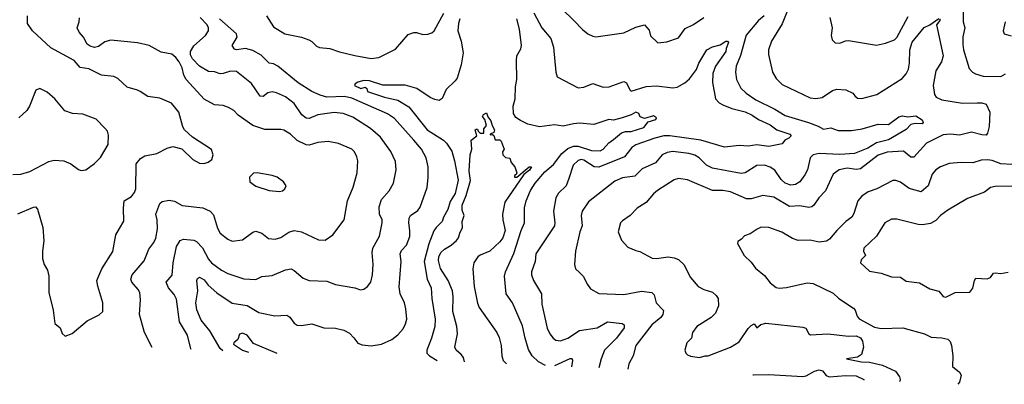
# Model space of a CAD drawing. Extents: x 1443846 to 1577407, y 839182 to 927291.
# Tile 3 of 256: x 1451268 to 1457928, y 843813 to 846280. Entities that reach past the tile are written whole.
import ezdxf

# ---------------------------------------------------------------- set-up
doc = ezdxf.new("R2010")
doc.units = 0

msp = doc.modelspace()

# ---------------------------------------------------------------- linework, layer by layer
at = {"layer": '0CON20XD'}
for points in [[(1454853.6, 846435), (1455017.1, 846275), (1455075, 846214), (1455111.2, 846185), (1455145, 846167.5), (1455165, 846164.3), (1455355, 846190), (1455435, 846229.5), (1455495, 846244.2), (1455525, 846208.8), (1455535, 846171.2), (1455585, 846122.5), (1455645, 846129.2), (1455725, 846156.2), (1455769.6, 846220.4), (1455825, 846246.5), (1455895, 846295.3)], [(1452937.8, 846305), (1452985, 846232), (1453062.5, 846185), (1453175, 846160.9), (1453223.8, 846143.8), (1453245, 846131.4), (1453275, 846101.4), (1453295, 846091.9), (1453365, 846085.7), (1453432.2, 846062.2), (1453535, 846036.9), (1453645, 846017.5), (1453696.6, 846023.4), (1453809.7, 846080.3), (1453895, 846180), (1453935, 846194), (1453952.7, 846192.7), (1453995, 846180.8), (1454028.8, 846181.2), (1454055, 846190), (1454072, 846205), (1454137.1, 846325)], [(1454745, 846327.5), (1454798.9, 846225), (1454861.7, 846151.7), (1454877.8, 846095), (1454894.2, 845924.2), (1454904.2, 845894.2), (1455045, 845818.6), (1455084.1, 845824.1), (1455145, 845849.4), (1455214.5, 845824.5), (1455255, 845826.9), (1455355, 845860.8), (1455372.1, 845852.1), (1455394.5, 845804.5), (1455405, 845797.5), (1455505, 845828.8), (1455575, 845832.1), (1455685, 845818.2), (1455715.4, 845824.6), (1455767.3, 845852.7), (1455799.3, 845880.8), (1455845, 845943.6), (1455861.2, 845985), (1455915, 846075.8), (1455955, 846096), (1456005, 846110), (1456044.6, 846135.4), (1456055, 846134), (1456061.4, 846125), (1456045.7, 846085), (1456044.5, 846065), (1455974.1, 845965), (1455955.4, 845915), (1455954.6, 845855), (1455974.3, 845744.2), (1455998.2, 845718.2), (1456023.3, 845703.3), (1456085, 845678.8), (1456175, 845656), (1456221.5, 845635), (1456265, 845604.5), (1456345, 845568.2), (1456388.5, 845535), (1456476.7, 845505), (1456486.2, 845495), (1456471.3, 845478.7), (1456442.5, 845465), (1456425, 845440), (1456335, 845421.1), (1456255, 845432.7), (1456195, 845424.6), (1456135, 845428.5), (1456035, 845417.9), (1455875.2, 845465.2), (1455665.7, 845494.3), (1455625, 845493.6), (1455565, 845479.2), (1455435, 845434), (1455408.5, 845415), (1455358.7, 845351.3), (1455185, 845282.2), (1455153.9, 845283.9), (1455085, 845329.6), (1455065, 845333.8), (1455045, 845327.7), (1455011.8, 845295), (1454982.7, 845205), (1454963.3, 845155), (1454913, 845107), (1454895.6, 845075), (1454878.9, 844985), (1454888.5, 844905), (1454884.5, 844885), (1454760, 844695), (1454755.6, 844645), (1454730.9, 844575), (1454730.5, 844555), (1454742.5, 844515), (1454797.1, 844425), (1454800, 844355), (1454835, 844193.8), (1454853.6, 844155), (1454877.1, 844125), (1454895, 844112.2), (1454925, 844107.8), (1454975, 844125.5), (1455055, 844176.4), (1455175, 844196.2), (1455245, 844236.4), (1455343.8, 844223.8), (1455355.7, 844215), (1455356.5, 844195), (1455303.8, 844125), (1455224.7, 844045), (1455201.2, 843985), (1455185.6, 843923.9)], [(1456471.1, 846365), (1456425, 846251.2), (1456354.3, 846135), (1456332.9, 846075), (1456332.5, 846045), (1456359.2, 845925), (1456385, 845881.2), (1456425, 845840.8), (1456615, 845750.6), (1456653, 845747), (1456695, 845752.9), (1456765, 845801.4), (1456795, 845811.1), (1456855.5, 845805.5), (1456902.3, 845782.3), (1456916.7, 845765), (1456935, 845748.8), (1456965, 845745.8), (1457065, 845774.4), (1457237.8, 845882.2), (1457265, 845914.3), (1457278.9, 845945), (1457287.1, 845985), (1457289.3, 846075), (1457305, 846128.1), (1457385, 846226.5), (1457424, 846245), (1457485, 846287.5)], [(1457650.4, 846360.4), (1457649.1, 846265), (1457661.9, 846225), (1457646.9, 846165), (1457646.8, 846113.2), (1457652.5, 846075), (1457690.9, 845950.9), (1457713.8, 845925), (1457733.6, 845913.6), (1457785, 845897.1), (1457905, 845895.7), (1457936.2, 845913.8)], [(1451255, 844965.7), (1451361.7, 845011.7), (1451375, 845013.8), (1451387.9, 844997.9), (1451424.4, 844875), (1451432.2, 844785), (1451421.9, 844715), (1451422.9, 844665), (1451434, 844625), (1451455.8, 844585.8), (1451465.9, 844545.9), (1451466, 844435), (1451494, 844315), (1451505.9, 844225.9), (1451541.2, 844195), (1451556.4, 844156.4), (1451575, 844140), (1451623.6, 844156.4), (1451725, 844242), (1451805.7, 844284.3), (1451830, 844305), (1451830.8, 844365), (1451796.3, 844476.3), (1451790.6, 844515), (1451824.6, 844595.4), (1451897.6, 844712.4), (1451918.6, 844825), (1451943.4, 844866.6), (1451973, 844917), (1451970.6, 845005), (1451975.7, 845054.3), (1452025, 845084.3), (1452045, 845110), (1452054.5, 845135), (1452055.5, 845305), (1452085, 845340), (1452115, 845358.9), (1452195.5, 845374.5), (1452265, 845412), (1452305, 845421.2), (1452365, 845406.7), (1452440, 845335), (1452485, 845310), (1452515, 845308), (1452543.6, 845316.4), (1452567.5, 845335), (1452576.7, 845365), (1452565, 845402.5), (1452435.9, 845485.9), (1452383.3, 845535), (1452371.2, 845555), (1452345, 845653.8), (1452295, 845714.3), (1452215, 845748.6), (1452135, 845760), (1452083.1, 845793.1), (1452065, 845804), (1451995, 845824.2), (1451933, 845883), (1451905.5, 845895.5), (1451822.5, 845905), (1451735, 845946.7), (1451677.6, 845957.6), (1451636, 846005), (1451478.9, 846088.9), (1451354, 846205), (1451320, 846255), (1451322, 846305)], [(1452163.5, 844061.4), (1452113, 844163), (1452078.9, 844285), (1452085.8, 844385.8), (1452080, 844435), (1452070, 844455), (1452025.7, 844505), (1452018.9, 844525), (1452029.5, 844555), (1452110.2, 844649.8), (1452142.6, 844727.4), (1452175, 844772), (1452188.3, 844801.7), (1452201.1, 844865), (1452198.2, 844925), (1452189.1, 844965), (1452215, 845035.8), (1452230.9, 845049.1), (1452279.7, 845059.7), (1452315, 845051.9), (1452367.3, 845022.7), (1452506.3, 845006.3), (1452556.2, 844985), (1452579.1, 844959.1), (1452605, 844870), (1452624.3, 844835), (1452675, 844794.4), (1452705, 844781.9), (1452775, 844790.8), (1452845, 844842.5), (1452865, 844850), (1452905, 844835.7), (1452950.3, 844800.3), (1452995, 844795.6), (1453035, 844805.6), (1453087.8, 844842.2), (1453125.5, 844854.5), (1453174.6, 844844.6), (1453290.3, 844790.3), (1453335, 844789.2), (1453385.4, 844824.6), (1453463.2, 844926.8), (1453485.7, 845055), (1453523.4, 845146.6), (1453550, 845245), (1453554.2, 845324.2), (1453548.3, 845351.7), (1453533.8, 845385), (1453514.3, 845404.3), (1453425, 845441.4), (1453355, 845455.6), (1453285, 845449.4), (1453225, 845432.2), (1453205, 845434.4), (1453145, 845463.3), (1453099.2, 845505), (1453055, 845531.9), (1453035, 845536.9), (1452926.8, 845536.8), (1452845, 845564.2), (1452745.7, 845635), (1452715.5, 845665.5), (1452681.2, 845685), (1452645, 845700.6), (1452585, 845703.1), (1452515, 845742.9), (1452394.4, 845875), (1452378.2, 845905), (1452367.1, 845955), (1452347.1, 845995), (1452325, 846023.1), (1452296.1, 846046.1), (1452225, 846060), (1452144.3, 846104.3), (1452065, 846123.1), (1451885, 846141.8), (1451845, 846129.5), (1451801.9, 846098.1), (1451775, 846092.1), (1451745, 846100.9), (1451725.6, 846115), (1451700.7, 846160.7), (1451669.5, 846195), (1451656, 846224), (1451670.8, 846265), (1451671.7, 846291.7)], [(1452428.4, 844049.4), (1452425, 844053.8), (1452403.1, 844145), (1452348.9, 844235), (1452329.8, 844389.8), (1452312, 844422), (1452274, 844466), (1452258.9, 844505), (1452298.5, 844551.5), (1452305.3, 844635), (1452329.5, 844745), (1452354.5, 844785.5), (1452375, 844794.3), (1452445, 844789.2), (1452465, 844780.4), (1452505, 844737.1), (1452545, 844659.4), (1452565.9, 844635.9), (1452634.2, 844585), (1452675, 844563.5), (1452785, 844527.5), (1452865, 844523.5), (1452905, 844541.9), (1452975, 844550.6), (1453065, 844587.8), (1453105, 844594.3), (1453125, 844584.2), (1453185, 844531.4), (1453225, 844515.6), (1453345, 844510.6), (1453405, 844489.2), (1453535, 844465.8), (1453572.3, 844452.3), (1453595, 844458), (1453621.2, 844475), (1453644.3, 844505), (1453654.3, 844555), (1453660, 844625), (1453652.2, 844705), (1453656.3, 844733.7), (1453702.5, 844815), (1453720, 844905), (1453719.5, 844925), (1453701.1, 844965), (1453700, 845015), (1453715.4, 845064.6), (1453767.6, 845122.4), (1453795.7, 845175), (1453815.5, 845264.5), (1453809.2, 845320.8), (1453778.6, 845388.6), (1453709.4, 845485), (1453641.4, 845545), (1453520.8, 845620.8), (1453455, 845644.5), (1453395, 845651.5), (1453285, 845637.1), (1453225, 845611.2), (1453205, 845612.9), (1453177.3, 845637.3), (1453125, 845713.3), (1453067.1, 845757.1), (1453005, 845785.5), (1452975, 845792.2), (1452945.4, 845784.6), (1452915, 845761.4), (1452895, 845762.9), (1452835, 845848.6), (1452735, 845930), (1452695, 845932.2), (1452645, 845915.4), (1452625, 845914.6), (1452586.4, 845926.4), (1452545, 845930.4), (1452485.3, 845965), (1452436.7, 846015), (1452422.4, 846042.4), (1452424.1, 846065), (1452446.2, 846103.8), (1452525, 846173.3), (1452545.7, 846205), (1452545.6, 846225), (1452536.5, 846245), (1452489.5, 846295)], [(1452642, 844039.6), (1452625, 844056.1), (1452554.8, 844174.8), (1452495, 844248.1), (1452467.3, 844317.3), (1452460, 844365), (1452473.8, 844445), (1452466, 844515), (1452470.9, 844529.1), (1452485, 844538.6), (1452515, 844521.1), (1452543.7, 844483.7), (1452601.5, 844431.5), (1452705, 844363.1), (1452806, 844346), (1452885, 844300), (1452905, 844294.3), (1452994.2, 844275.8), (1453075, 844280.8), (1453095, 844268), (1453125, 844226), (1453145, 844214.4), (1453175, 844211.5), (1453245, 844221.8), (1453325, 844195.6), (1453405, 844193.1), (1453460.5, 844180.5), (1453499.3, 844159.3), (1453527.3, 844127.3), (1453555, 844092), (1453585, 844080), (1453645, 844074.4), (1453715, 844086), (1453784.4, 844115.6), (1453825, 844147.5), (1453861.7, 844188.3), (1453878, 844222), (1453885.6, 844255), (1453880, 844325), (1453870, 844365), (1453842.2, 844425), (1453833.7, 844473.7), (1453848.2, 844645), (1453841.5, 844695), (1453851.1, 844718.9), (1453884.6, 844755.4), (1453907.4, 844812.6), (1453907.9, 844855), (1453899.1, 844905), (1453902.4, 844937.6), (1453911.9, 844955), (1453960.2, 844989.8), (1453977.3, 845012.7), (1454023.3, 845145), (1454030.5, 845215), (1454031.5, 845285), (1454018.5, 845345), (1453986.7, 845405), (1453933.6, 845465), (1453802.6, 845612.6), (1453755, 845643.9), (1453515, 845750.2), (1453465, 845759.3), (1453346.5, 845756.5), (1453300, 845770), (1453245, 845795.3), (1453152.1, 845852.1), (1453015, 845965.3), (1452985, 845981.8), (1452955, 845986.7), (1452900.3, 846040.3), (1452845, 846072.2), (1452795.4, 846085.4), (1452735, 846076.9), (1452720.9, 846080.9), (1452706.2, 846105), (1452738.7, 846161.3), (1452734.3, 846185), (1452620, 846285)], [(1454244.8, 846285.2), (1454236.1, 846255), (1454231.5, 846205), (1454253.6, 846135), (1454266.6, 846055), (1454255.2, 845975), (1454227.5, 845885), (1454214.5, 845865.5), (1454151.7, 845808.3), (1454125, 845746.7), (1454105, 845734.2), (1454075, 845740), (1454045, 845754.5), (1453955, 845813.8), (1453875, 845837.3), (1453725, 845836.7), (1453635, 845865.4), (1453595, 845867.8), (1453555, 845856.7), (1453537.5, 845845), (1453533.3, 845835), (1453575, 845813.5), (1453605, 845822.5), (1453617.1, 845815), (1453620, 845795), (1453735.7, 845755), (1453825, 845734.8), (1453901, 845691), (1454024.1, 845535), (1454134.4, 845465), (1454155.5, 845445), (1454191.7, 845391.7), (1454208.8, 845325), (1454234, 845195), (1454212.5, 845105), (1454179.5, 845050.5), (1454165, 844996.7), (1454135.5, 844945), (1454125.3, 844914.7), (1454084.4, 844875), (1454069.3, 844850.7), (1454036.5, 844763.5), (1454004.7, 844645), (1454023.1, 844525), (1454051.5, 844465), (1454056.2, 844395), (1454079.1, 844255), (1454076.4, 844205), (1454054.5, 844125), (1454021.9, 844045), (1454021.4, 844025), (1454040, 844005), (1454092.6, 843973.6)], [(1454824.8, 843940.3), (1454776.9, 843965), (1454735.5, 844005), (1454709.5, 844049.5), (1454686.4, 844125), (1454669.8, 844209.8), (1454600.6, 844365), (1454559.4, 844425), (1454546.5, 844545), (1454553.3, 844575), (1454610.8, 844699.2), (1454660, 844855), (1454682.5, 844905), (1454682.4, 845007.6), (1454694.7, 845055), (1454723.4, 845125), (1454754.7, 845175), (1454819.5, 845250.5), (1454878.7, 845301.3), (1454935.1, 845374.9), (1454975, 845409.7), (1455014, 845425), (1455044.8, 845425.2), (1455135, 845394.5), (1455195, 845391.8), (1455215, 845403.8), (1455253.5, 845446.5), (1455285, 845470), (1455339.2, 845515), (1455365, 845523.3), (1455405, 845523.3), (1455489.5, 845550.5), (1455520, 845590), (1455572, 845605), (1455576, 845615), (1455555, 845630.5), (1455495, 845612), (1455465, 845622.5), (1455456.4, 845646.4), (1455435, 845653.3), (1455404.4, 845635.6), (1455343.4, 845616.6), (1455285, 845601.4), (1455254.1, 845604.1), (1455152, 845572), (1455055, 845579.2), (1455015, 845576.5), (1454945, 845559.2), (1454885, 845569.6), (1454785, 845555.6), (1454705, 845574.3), (1454655, 845597.5), (1454625, 845618.8), (1454609.2, 845645), (1454605.8, 845695), (1454620, 845745), (1454622.3, 845825), (1454630.4, 845875), (1454627.7, 846005), (1454630.8, 846035), (1454657.6, 846082.4), (1454662.8, 846105), (1454649.3, 846215), (1454629.7, 846285)], [(1456303.2, 846305), (1456264.8, 846275), (1456181.1, 846175), (1456142.5, 846037.5), (1456114.6, 845965), (1456109.1, 845925), (1456115.6, 845875), (1456146.7, 845816.7), (1456182.4, 845782.4), (1456248, 845738), (1456375.6, 845675), (1456445, 845632.7), (1456603.8, 845583.8), (1456669.7, 845559.7), (1456705, 845538.5), (1456755, 845548.9), (1456805, 845529.5), (1456895, 845531.1), (1456967.2, 845542.8), (1457075, 845572.5), (1457145, 845571.2), (1457215, 845622.5), (1457239.5, 845630.5), (1457275, 845623.8), (1457328.7, 845628.7), (1457371.7, 845601.7), (1457379.2, 845585), (1457371.2, 845575), (1457325, 845576.9), (1457295, 845570), (1457265, 845537.1), (1457145, 845466.7), (1457063.2, 845446.8), (1457005, 845410.6), (1456915.6, 845374.4), (1456815, 845368.7), (1456676, 845374), (1456635.6, 845365), (1456613.8, 845345), (1456596, 845265), (1456579.1, 845230.8), (1456545, 845183.5), (1456515.7, 845165.7), (1456485, 845160.5), (1456445, 845173.9), (1456418.3, 845198.3), (1456375, 845262.9), (1456345, 845282.1), (1456305, 845295.4), (1456255, 845292.9), (1456175, 845243.3), (1456149.1, 845239.1), (1455953.4, 845276.6), (1455912.5, 845295), (1455865, 845344.5), (1455834.2, 845364.2), (1455795, 845375.4), (1455685, 845389.3), (1455648.3, 845381.7), (1455614.2, 845365.8), (1455568.1, 845311.9), (1455479.5, 845270.5), (1455429.5, 845220.5), (1455345, 845209.1), (1455293, 845187), (1455115, 845047.1), (1455072.5, 844985), (1455066.4, 844955), (1455073.3, 844885), (1455056.5, 844845), (1455026.7, 844715), (1455020, 844625), (1455028, 844595), (1455055, 844570.8), (1455079.2, 844545), (1455107.6, 844487.6), (1455129.1, 844459.1), (1455185, 844427.5), (1455355, 844421.1), (1455475, 844443.2), (1455544.5, 844434.5), (1455558.7, 844418.7), (1455572.9, 844365), (1455621.7, 844311.7), (1455618.6, 844285), (1455605.6, 844265), (1455543.3, 844215), (1455436.7, 844075), (1455416.9, 844005), (1455388.7, 843951.3), (1455381.9, 843915)], [(1457492.5, 846285), (1457491.2, 846275), (1457468.6, 846245), (1457515.3, 846035), (1457503.1, 845995), (1457464.7, 845935), (1457447.1, 845835), (1457455, 845774.2), (1457466.9, 845755), (1457505, 845738.7), (1457645, 845714.6), (1457743.5, 845716.5), (1457775, 845716.7), (1457805, 845708.9), (1457829.1, 845655), (1457825, 845556.7), (1457815, 845512.5), (1457805, 845498), (1457775, 845500), (1457705, 845518.5), (1457625, 845498.5), (1457565, 845505.9), (1457515, 845500), (1457400.6, 845445), (1457315, 845349.5), (1457295, 845350), (1457245, 845390.9), (1457135, 845384.1), (1457075, 845363.2), (1456955, 845271.8), (1456925, 845267.3), (1456865, 845275.4), (1456811.2, 845265), (1456769.2, 845235), (1456718.5, 845121.5), (1456672.9, 845075), (1456639.4, 845025), (1456625, 845013.1), (1456605, 845008.5), (1456545, 845020), (1456475, 845016.2), (1456369.2, 845079.2), (1456295, 845091.5), (1456215, 845067.9), (1456185, 845067.5), (1456075, 845116), (1456025, 845125.4), (1455955, 845123.6), (1455785, 845197.5), (1455723.4, 845206.6), (1455695, 845195.7), (1455582.5, 845125), (1455555, 845101.9), (1455505, 845042.9), (1455445, 845004), (1455398, 844955), (1455345, 844920), (1455332, 844905), (1455315.8, 844845), (1455338.7, 844788.7), (1455381.3, 844741.3), (1455435, 844719.2), (1455462.5, 844712.5), (1455545.7, 844665.7), (1455575, 844664.4), (1455655, 844676.9), (1455695, 844670), (1455725, 844656.9), (1455760, 844625), (1455805.8, 844535), (1455856.2, 844475), (1455895, 844454.2), (1455955, 844436), (1455980, 844415), (1455992, 844395), (1455994.2, 844345), (1455975, 844293.8), (1455945, 844265.8), (1455848.8, 844205), (1455820, 844165), (1455812.5, 844125), (1455780, 844095), (1455767.5, 844045), (1455773.9, 844023.9), (1455785, 844013.3), (1455805, 844003.3), (1455865.9, 843994.1), (1455905, 844006.2), (1455925, 844006.2), (1456076.7, 844065), (1456135, 844100), (1456195, 844191.4), (1456215, 844211.9), (1456235, 844222), (1456255, 844196.2), (1456281.4, 844218.6), (1456315, 844227.1), (1456565, 844201), (1456585, 844192.7), (1456605.3, 844155.3), (1456617.7, 844147.7), (1456735, 844155.1), (1456875, 844139.5), (1456925, 844140.4), (1456955, 844128.6), (1456969.3, 844105), (1456975.2, 844065), (1456962.9, 844015), (1456935, 843996.1), (1456860, 843985), (1456962.5, 843965), (1457015, 843964), (1457105, 843942.8), (1457191.4, 843901.4), (1457220, 843865), (1457224.4, 843845.6), (1457222, 843835), (1457218.5, 843831.4)], [(1456748, 846295), (1456763.8, 846225), (1456757, 846173), (1456764.1, 846144.1), (1456783.9, 846123.9), (1456815, 846121.2), (1456852.7, 846137.3), (1456875, 846140), (1457063, 846107), (1457125, 846120.6), (1457185, 846143.1), (1457200.7, 846159.3), (1457278.2, 846301.8)], [(1457932.9, 846265), (1457920, 846205), (1457926.7, 846185), (1457975, 846171.1)], [(1451222.7, 845232.7), (1451275, 845234), (1451337.6, 845252.4), (1451465, 845320.6), (1451501.3, 845328.7), (1451567.5, 845325), (1451615, 845304), (1451665, 845266.7), (1451685, 845260), (1451715, 845263.3), (1451775, 845306.2), (1451815, 845348.8), (1451866, 845435), (1451868.3, 845498.3), (1451861.2, 845525), (1451845, 845546.7), (1451785, 845606.2), (1451695, 845640.8), (1451625, 845645.8), (1451572.4, 845662.4), (1451506.7, 845745), (1451455, 845790), (1451405, 845813.8), (1451376.4, 845803.6), (1451334.3, 845695.7), (1451316, 845665), (1451262.9, 845617.1)], [(1454276.3, 843965.3), (1454270.6, 843995), (1454255, 844016.2), (1454220, 844045), (1454210.8, 844065), (1454229.4, 844155), (1454224.2, 844205), (1454197.8, 844305), (1454200.4, 844405), (1454194.8, 844444.8), (1454165.2, 844515.2), (1454115, 844597.1), (1454100.6, 844650.6), (1454103.6, 844676.4), (1454116.8, 844705), (1454141.8, 844728.2), (1454186.2, 844753.8), (1454222.6, 844787.4), (1454236, 844804), (1454244.8, 844835.2), (1454264.2, 844875), (1454261.8, 844915), (1454273.5, 844955), (1454261.2, 844991.2), (1454261.7, 845025), (1454289, 845091), (1454317.7, 845192.3), (1454308.4, 845255), (1454314.6, 845365), (1454326.2, 845405), (1454321.2, 845465), (1454360, 845495), (1454350, 845535), (1454355, 845540), (1454365, 845540), (1454370, 845525), (1454383, 845513), (1454407.5, 845512.5), (1454407.7, 845542.3), (1454426.2, 845565), (1454414.3, 845605), (1454399.4, 845625), (1454405, 845639.4), (1454425, 845650), (1454433.6, 845623.6), (1454455.8, 845595.8), (1454463.1, 845563.1), (1454480, 845535), (1454475, 845516.2), (1454450, 845505), (1454450, 845500), (1454465, 845503.3), (1454475, 845497.5), (1454485, 845466.7), (1454515, 845468.1), (1454525, 845457.5), (1454545.7, 845405), (1454534.3, 845385), (1454536.2, 845365), (1454555, 845346.7), (1454582.5, 845342.5), (1454593, 845313), (1454617.5, 845285), (1454630, 845245), (1454626.7, 845233.3), (1454613.8, 845226.2), (1454614.2, 845214.2), (1454630, 845215), (1454715, 845285.5), (1454729.2, 845285), (1454717.5, 845262.5), (1454677.1, 845232.9), (1454548.5, 845045), (1454533.8, 844965), (1454535.6, 844925), (1454550.7, 844855), (1454536.1, 844805), (1454515, 844776.5), (1454447.5, 844715), (1454382.7, 844687.3), (1454366.9, 844675), (1454340.9, 844635), (1454333.8, 844595), (1454341.3, 844475), (1454365, 844363.3), (1454375, 844334), (1454494.4, 844165), (1454511.2, 844131.2), (1454524.6, 844075), (1454529.2, 844005), (1454539.1, 843975), (1454560.2, 843952.4)], [(1457979.3, 845300.7), (1457905, 845304.7), (1457845, 845327.7), (1457815, 845332.5), (1457770.4, 845329.6), (1457715, 845311.2), (1457635, 845313.5), (1457555, 845307.1), (1457495.5, 845284.5), (1457465, 845264.4), (1457439.4, 845235), (1457413.5, 845155), (1457365, 845114.5), (1457285, 845139.1), (1457225, 845181.9), (1457195, 845193.1), (1457175, 845191.4), (1457065, 845135.5), (1457007.5, 845115), (1456965, 845086.7), (1456937.8, 845055), (1456911.1, 844968.9), (1456895.7, 844945), (1456855, 844915.7), (1456794.3, 844855), (1456745.8, 844795), (1456725, 844782.2), (1456675.6, 844774.4), (1456615, 844788.1), (1456533, 844787), (1456495, 844799.4), (1456423.6, 844843.6), (1456336.1, 844873.9), (1456284.4, 844875.6), (1456257.3, 844862.7), (1456209.1, 844830.9), (1456171.7, 844818.3), (1456150, 844795), (1456125, 844780), (1456122.5, 844765), (1456168.8, 844685), (1456215, 844640), (1456245, 844598.8), (1456305, 844548.8), (1456345, 844500), (1456385, 844469.2), (1456405, 844464.3), (1456455, 844467.5), (1456595, 844500), (1456635, 844495.6), (1456770.5, 844430.5), (1456808, 844395), (1456908, 844328), (1456918.6, 844315), (1456931.9, 844275), (1456947.1, 844257.1), (1457050.6, 844200.6), (1457095, 844190.8), (1457242.5, 844195), (1457387.5, 844155), (1457433.3, 844133.3), (1457505, 844128.9), (1457545, 844118.6), (1457562.2, 844102.2), (1457571.2, 844075), (1457580.4, 844005), (1457576.7, 843935), (1457624.2, 843895), (1457635.8, 843875), (1457625, 843827.5), (1457614.1, 843813.4)], [(1453025, 845118.8), (1453045, 845123.3), (1453062.5, 845135), (1453070, 845155), (1453053, 845183), (1453010, 845215), (1452975, 845226.7), (1452875, 845243.3), (1452849.3, 845240.7), (1452822.5, 845215), (1452823.9, 845183.9), (1452865, 845153.8), (1452955, 845124), (1453025, 845118.8)], [(1458006.7, 845153.3), (1457865, 845151.8), (1457835, 845144.6), (1457795, 845112.9), (1457678.7, 845071.3), (1457545, 844991.4), (1457496, 844955), (1457465, 844921.4), (1457429.3, 844900.7), (1457375, 844891.4), (1457345, 844894.3), (1457200.5, 844929.5), (1457165, 844930.8), (1457118.8, 844905), (1457062.5, 844815), (1456977.5, 844735), (1456975.7, 844715), (1456989.2, 844685), (1456960, 844655), (1456954.2, 844635), (1457015, 844578.8), (1457096.1, 844566.1), (1457165, 844541.2), (1457225, 844538), (1457265, 844511.2), (1457355, 844498.8), (1457425, 844458.8), (1457485, 844443.8), (1457515, 844408), (1457533.3, 844403.3), (1457594.4, 844435.6), (1457695, 844436.3), (1457715, 844462.7), (1457725.2, 844515), (1457735, 844530.5), (1457813, 844527), (1457833.4, 844536.6), (1457855, 844564.5), (1457865, 844568.6), (1457905, 844563.8), (1457955, 844572.9)], [(1453010.2, 844022.9), (1452849.5, 844089.5), (1452807.1, 844145), (1452775, 844159.2), (1452755, 844152.5), (1452744.2, 844115.8), (1452716.7, 844095), (1452713.8, 844085), (1452775, 844044.2), (1452815.3, 844031.8)], [(1455003.1, 843932.2), (1455010, 843975), (1455005.5, 843985.5), (1454990, 843985), (1454884.4, 843937.6)], [(1456227.1, 843876.5), (1456231.9, 843878.1), (1456335, 843880.8), (1456565, 843866.2), (1456588.5, 843871.5), (1456645, 843903.2), (1456675, 843910.4), (1456698.1, 843905), (1456723.2, 843873.2), (1456742.5, 843865), (1456856.1, 843873.9), (1456925, 843870.3), (1456978.6, 843845), (1456978.3, 843842.4)]]:
    msp.add_lwpolyline(points, dxfattribs=at)

doc.saveas('drawing.dxf')
